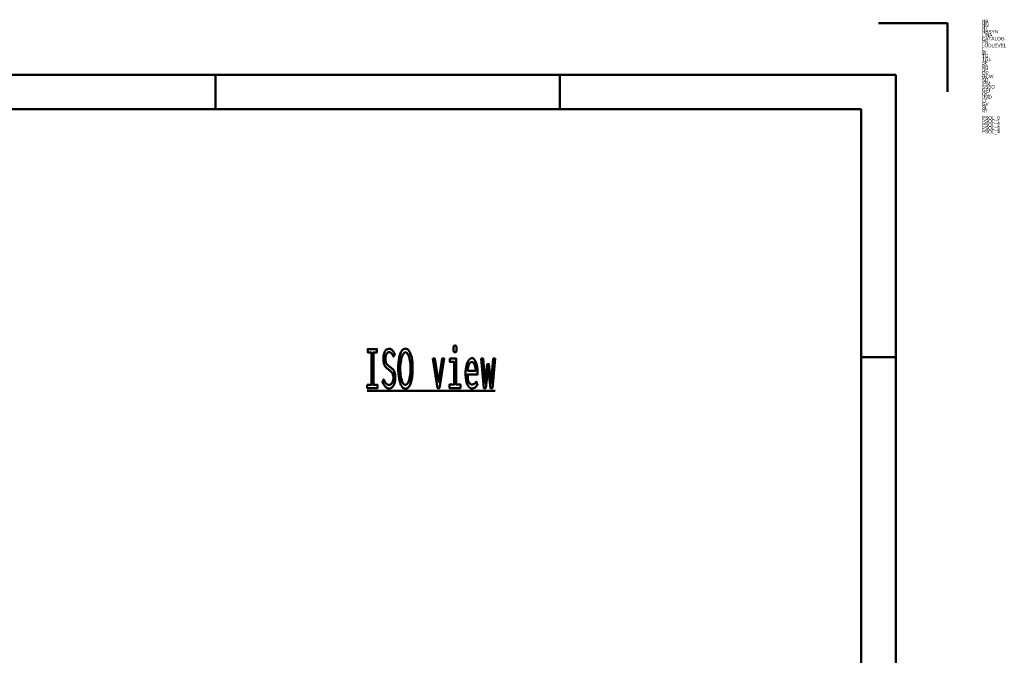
# Model space of a CAD drawing. Header units: millimetres. Extents: x 0 to 428, y 0 to 298.
# Tile 33 of 33: x 285 to 428, y 205 to 298. Entities that reach past the tile are written whole.
import ezdxf

# ---------------------------------------------------------------- set-up
doc = ezdxf.new("R2010")
doc.units = ezdxf.units.MM
doc.layers.add('am_0', color=7, linetype='Continuous', lineweight=50)
doc.layers.add('am_6', color=2, linetype='Continuous', lineweight=35)

# ---------------------------------------------------------------- blocks, each defined once
blk = doc.blocks.new('1_Drawing_frame_0_in_FDFneo150180C2125N1N4N_300Cl0__1203')
at = {"layer": 'am_0'}
for p, q in [((410, 297), (420, 297)), ((420, 287), (420, 297)), ((7.5, 289.5), (412.5, 289.5)), ((313.75, 284.5), (313.75, 289.5)), ((363.75, 284.5), (363.75, 289.5)), ((412.5, 289.5), (412.5, 7.5)), ((20, 284.5), (407.5, 284.5)), ((407.5, 284.5), (407.5, 12.5)), ((412.5, 248.5), (407.5, 248.5))]:
    blk.add_line(p, q, dxfattribs=at)
at = {"layer": 'am_6', "flags": 8}
blk.add_attdef('ExcludeFromBOM', (425, 296.5), '', height=0.5, dxfattribs=at)
blk = doc.blocks.new('67_isotitle__1_in_FDFneo150180C2125N1N4N_300Cl0__1203')
at = {"layer": 'am_0'}
blk.add_line((335.77, 243.6), (354.33, 243.6), dxfattribs=at)
for points in [[(335.77, 244.46), (336.37, 244.46), (336.37, 249.19), (335.85, 249.19), (335.85, 249.66), (337.17, 249.66), (337.17, 249.19), (336.66, 249.19), (336.66, 244.46), (337.26, 244.46), (337.26, 244), (335.77, 244), (335.77, 244.46)], [(338.16, 245.25), (338.16, 245.25), (338.23, 245.1), (338.34, 244.9), (338.34, 244.9), (338.45, 244.74), (338.52, 244.65), (338.52, 244.65), (338.59, 244.58), (338.7, 244.5), (338.7, 244.5), (338.82, 244.45), (338.9, 244.44), (338.9, 244.44), (338.96, 244.45), (339.06, 244.48), (339.06, 244.48), (339.15, 244.53), (339.21, 244.57), (339.21, 244.57), (339.27, 244.63), (339.35, 244.73), (339.35, 244.73), (339.42, 244.85), (339.47, 244.94), (339.47, 244.94), (339.5, 245.03), (339.54, 245.19), (339.54, 245.19), (339.56, 245.37), (339.56, 245.49), (339.56, 245.49), (339.56, 245.61), (339.54, 245.78), (339.54, 245.78), (339.5, 245.93), (339.47, 246.02), (339.47, 246.02), (339.43, 246.1), (339.37, 246.21), (339.37, 246.21), (339.3, 246.31), (339.25, 246.37), (339.25, 246.37), (339.19, 246.42), (339.09, 246.51), (339.09, 246.51), (338.98, 246.6), (338.9, 246.66), (338.74, 246.78), (338.74, 246.78), (338.67, 246.84), (338.57, 246.93), (338.57, 246.93), (338.48, 247.02), (338.43, 247.08), (338.43, 247.08), (338.38, 247.15), (338.31, 247.27), (338.31, 247.27), (338.24, 247.42), (338.2, 247.53), (338.2, 247.53), (338.17, 247.65), (338.13, 247.86), (338.13, 247.86), (338.11, 248.09), (338.11, 248.26), (338.11, 248.26), (338.11, 248.42), (338.13, 248.66), (338.13, 248.66), (338.17, 248.88), (338.2, 249.01), (338.2, 249.01), (338.25, 249.14), (338.32, 249.31), (338.32, 249.31), (338.41, 249.45), (338.48, 249.53), (338.48, 249.53), (338.56, 249.6), (338.69, 249.67), (338.69, 249.67), (338.83, 249.71), (338.93, 249.72), (338.93, 249.72), (339, 249.72), (339.11, 249.7), (339.11, 249.7), (339.21, 249.66), (339.27, 249.63), (339.27, 249.63), (339.32, 249.58), (339.4, 249.51), (339.4, 249.51), (339.48, 249.43), (339.53, 249.36), (339.53, 249.36), (339.57, 249.29), (339.65, 249.17), (339.65, 249.17), (339.72, 249.03), (339.78, 248.93), (339.58, 248.58), (339.58, 248.58), (339.52, 248.7), (339.43, 248.86), (339.43, 248.86), (339.34, 248.98), (339.27, 249.05), (339.27, 249.05), (339.19, 249.1), (339.09, 249.16), (339.09, 249.16), (338.98, 249.2), (338.91, 249.2), (338.91, 249.2), (338.85, 249.2), (338.77, 249.17), (338.77, 249.17), (338.7, 249.13), (338.65, 249.08), (338.65, 249.08), (338.6, 249.03), (338.55, 248.94), (338.55, 248.94), (338.5, 248.83), (338.47, 248.75), (338.47, 248.75), (338.45, 248.66), (338.42, 248.52), (338.42, 248.52), (338.41, 248.37), (338.41, 248.26), (338.41, 248.26), (338.41, 248.13), (338.43, 247.96), (338.43, 247.96), (338.46, 247.81), (338.49, 247.72), (338.49, 247.72), (338.53, 247.63), (338.59, 247.52), (338.59, 247.52), (338.66, 247.43), (338.71, 247.38), (338.71, 247.38), (338.77, 247.32), (338.87, 247.24), (338.87, 247.24), (338.98, 247.15), (339.07, 247.09), (339.07, 247.09), (339.16, 247.02), (339.29, 246.91), (339.29, 246.91), (339.41, 246.81), (339.47, 246.75), (339.47, 246.75), (339.53, 246.68), (339.61, 246.56), (339.61, 246.56), (339.69, 246.42), (339.73, 246.31), (339.73, 246.31), (339.77, 246.19), (339.81, 245.98), (339.81, 245.98), (339.83, 245.75), (339.84, 245.58), (339.84, 245.58), (339.83, 245.39), (339.81, 245.14), (339.81, 245.14), (339.76, 244.89), (339.72, 244.74), (339.72, 244.74), (339.67, 244.59), (339.58, 244.4), (339.58, 244.4), (339.48, 244.23), (339.4, 244.14), (339.4, 244.14), (339.31, 244.06), (339.18, 243.97), (339.18, 243.97), (339.03, 243.93), (338.92, 243.92), (338.92, 243.92), (338.71, 243.96), (338.41, 244.17), (338.41, 244.17), (338.13, 244.55), (337.97, 244.91), (338.16, 245.25)], [(341.31, 243.91), (341.31, 243.91), (341.18, 243.93), (341, 244.01), (341, 244.01), (340.83, 244.17), (340.74, 244.32), (340.74, 244.32), (340.65, 244.49), (340.53, 244.79), (340.53, 244.79), (340.44, 245.13), (340.39, 245.39), (340.39, 245.39), (340.35, 245.67), (340.3, 246.1), (340.3, 246.1), (340.28, 246.56), (340.27, 246.88), (340.27, 246.88), (340.28, 247.22), (340.3, 247.68), (340.3, 247.68), (340.35, 248.11), (340.4, 248.38), (340.4, 248.38), (340.45, 248.63), (340.55, 248.95), (340.55, 248.95), (340.66, 249.22), (340.75, 249.38), (340.75, 249.38), (340.85, 249.51), (341.01, 249.64), (341.01, 249.64), (341.18, 249.72), (341.31, 249.73), (341.31, 249.73), (341.44, 249.72), (341.61, 249.64), (341.61, 249.64), (341.77, 249.51), (341.87, 249.38), (341.87, 249.38), (341.96, 249.22), (342.07, 248.95), (342.07, 248.95), (342.17, 248.62), (342.23, 248.38), (342.23, 248.38), (342.27, 248.11), (342.32, 247.68), (342.32, 247.68), (342.34, 247.21), (342.35, 246.87), (342.35, 246.87), (342.34, 246.55), (342.32, 246.09), (342.32, 246.09), (342.28, 245.66), (342.23, 245.38), (342.23, 245.38), (342.18, 245.13), (342.09, 244.78), (342.09, 244.78), (341.98, 244.48), (341.89, 244.31), (341.89, 244.31), (341.79, 244.17), (341.63, 244.01), (341.63, 244.01), (341.45, 243.93), (341.31, 243.91)], [(341.3, 244.48), (341.3, 244.48), (341.39, 244.49), (341.51, 244.56), (341.51, 244.56), (341.62, 244.68), (341.69, 244.79), (341.69, 244.79), (341.76, 244.93), (341.84, 245.17), (341.84, 245.17), (341.92, 245.45), (341.96, 245.65), (341.96, 245.65), (341.99, 245.87), (342.03, 246.22), (342.03, 246.22), (342.05, 246.59), (342.06, 246.84), (342.06, 246.84), (342.05, 247.1), (342.03, 247.48), (342.03, 247.48), (341.99, 247.82), (341.96, 248.04), (341.96, 248.04), (341.91, 248.25), (341.84, 248.52), (341.84, 248.52), (341.75, 248.74), (341.69, 248.87), (341.69, 248.87), (341.62, 248.98), (341.51, 249.1), (341.51, 249.1), (341.39, 249.16), (341.32, 249.17), (341.32, 249.17), (341.24, 249.16), (341.12, 249.1), (341.12, 249.1), (341.01, 248.98), (340.94, 248.88), (340.94, 248.88), (340.88, 248.75), (340.79, 248.52), (340.79, 248.52), (340.71, 248.25), (340.67, 248.04), (340.67, 248.04), (340.63, 247.82), (340.59, 247.47), (340.59, 247.47), (340.57, 247.09), (340.57, 246.82), (340.57, 246.82), (340.57, 246.57), (340.59, 246.21), (340.59, 246.21), (340.62, 245.87), (340.66, 245.65), (340.66, 245.65), (340.7, 245.44), (340.77, 245.17), (340.77, 245.17), (340.85, 244.93), (340.91, 244.79), (340.91, 244.79), (340.98, 244.68), (341.09, 244.56), (341.09, 244.56), (341.21, 244.49), (341.3, 244.48)], [(348.51, 249.2), (348.51, 249.2), (348.46, 249.21), (348.4, 249.23), (348.4, 249.23), (348.35, 249.27), (348.33, 249.31), (348.33, 249.31), (348.31, 249.36), (348.29, 249.46), (348.29, 249.46), (348.27, 249.59), (348.27, 249.69), (348.27, 249.69), (348.27, 249.78), (348.29, 249.91), (348.29, 249.91), (348.31, 250.01), (348.33, 250.06), (348.33, 250.06), (348.35, 250.1), (348.4, 250.14), (348.4, 250.14), (348.46, 250.17), (348.51, 250.17), (348.51, 250.17), (348.56, 250.17), (348.62, 250.14), (348.62, 250.14), (348.67, 250.1), (348.7, 250.06), (348.7, 250.06), (348.72, 250.01), (348.74, 249.91), (348.74, 249.91), (348.75, 249.79), (348.75, 249.69), (348.75, 249.69), (348.75, 249.59), (348.74, 249.46), (348.74, 249.46), (348.72, 249.36), (348.7, 249.31), (348.7, 249.31), (348.67, 249.27), (348.62, 249.23), (348.62, 249.23), (348.56, 249.21), (348.51, 249.2)], [(345.29, 248.29), (345.6, 248.29), (346.12, 244.87), (346.63, 248.29), (346.94, 248.29), (346.25, 244), (345.99, 244), (345.29, 248.29)], [(347.76, 248.29), (348.68, 248.29), (348.68, 244.51), (349.33, 244.51), (349.33, 244), (347.69, 244), (347.69, 244.51), (348.4, 244.51), (348.4, 247.81), (347.76, 247.81), (347.76, 248.29)], [(350.95, 243.94), (350.95, 243.94), (350.86, 243.95), (350.74, 243.99), (350.74, 243.99), (350.61, 244.08), (350.53, 244.17), (350.53, 244.17), (350.45, 244.27), (350.34, 244.46), (350.34, 244.46), (350.24, 244.71), (350.18, 244.9), (350.18, 244.9), (350.13, 245.11), (350.07, 245.47), (350.07, 245.47), (350.05, 245.88), (350.04, 246.18), (350.04, 246.18), (350.04, 246.41), (350.07, 246.75), (350.07, 246.75), (350.12, 247.07), (350.16, 247.27), (350.16, 247.27), (350.22, 247.46), (350.31, 247.72), (350.31, 247.72), (350.42, 247.93), (350.5, 248.06), (350.5, 248.06), (350.58, 248.16), (350.72, 248.27), (350.72, 248.27), (350.86, 248.33), (350.95, 248.34), (350.95, 248.34), (351.05, 248.33), (351.18, 248.28), (351.18, 248.28), (351.31, 248.17), (351.38, 248.07), (351.38, 248.07), (351.45, 247.95), (351.55, 247.73), (351.55, 247.73), (351.63, 247.47), (351.68, 247.26), (351.68, 247.26), (351.72, 247.04), (351.76, 246.68), (351.76, 246.68), (351.78, 246.27), (351.78, 245.98), (350.35, 245.98), (350.35, 245.98), (350.35, 245.71), (350.38, 245.35), (350.38, 245.35), (350.44, 245.05), (350.5, 244.89), (350.5, 244.89), (350.57, 244.75), (350.69, 244.61), (350.69, 244.61), (350.84, 244.53), (350.95, 244.51), (350.95, 244.51), (351.04, 244.52), (351.16, 244.55), (351.16, 244.55), (351.27, 244.59), (351.33, 244.64), (351.33, 244.64), (351.39, 244.69), (351.48, 244.78), (351.48, 244.78), (351.55, 244.87), (351.6, 244.94), (351.76, 244.47), (351.76, 244.47), (351.7, 244.38), (351.61, 244.26), (351.61, 244.26), (351.5, 244.15), (351.42, 244.09), (351.42, 244.09), (351.34, 244.03), (351.2, 243.98), (351.2, 243.98), (351.05, 243.94), (350.95, 243.94)], [(351.51, 246.52), (351.51, 246.52), (351.51, 246.67), (351.49, 246.88), (351.49, 246.88), (351.46, 247.07), (351.43, 247.19), (351.43, 247.19), (351.4, 247.3), (351.35, 247.44), (351.35, 247.44), (351.28, 247.56), (351.23, 247.63), (351.23, 247.63), (351.18, 247.69), (351.1, 247.75), (351.1, 247.75), (351.01, 247.78), (350.95, 247.79), (350.95, 247.79), (350.89, 247.78), (350.8, 247.75), (350.8, 247.75), (350.71, 247.69), (350.66, 247.63), (350.66, 247.63), (350.61, 247.56), (350.54, 247.44), (350.54, 247.44), (350.48, 247.3), (350.45, 247.19), (350.45, 247.19), (350.42, 247.07), (350.38, 246.88), (350.38, 246.88), (350.36, 246.67), (350.35, 246.52), (351.51, 246.52)], [(352.3, 248.29), (352.6, 248.29), (352.87, 244.79), (353.18, 247.49), (353.44, 247.49), (353.75, 244.73), (354.06, 248.29), (354.33, 248.29), (353.95, 244), (353.65, 244), (353.31, 246.95), (352.98, 244), (352.68, 244), (352.3, 248.29)]]:
    blk.add_lwpolyline(points, dxfattribs=at)
at = {"layer": 'am_6', "flags": 8}
blk.add_attdef('ExcludeFromBOM', (359.33, 249.67), '', height=0.5, dxfattribs=at)

msp = doc.modelspace()

# ---------------------------------------------------------------- block references
for name in ['1_Drawing_frame_0_in_FDFneo150180C2125N1N4N_300Cl0__1203', '67_isotitle__1_in_FDFneo150180C2125N1N4N_300Cl0__1203']:
    msp.add_blockref(name, (0, 0))

# ---------------------------------------------------------------- texts
at = {"layer": 'am_6'}
for tag, p, s, flags in [('NB', (425, 297), 'FDFneo150180C2125N1N4N(300Cl0)', 8), ('NN', (425, 296.5), 'FDF neo', 8), ('NT', (425, 296), '', 8), ('NBSYN', (425, 295.5), 'FDFneo$L.$W.$TG.$TG1.$BA.$DP.$OP.$GCW.$SD.$IPM.$SSSO.$GPI1.($LODLEVEL.$OC.$RT.)', 8), ('CATALOG', (425, 294.5), 'Light + Air', 8), ('LINA', (425, 295), 'FDFneo150180C2125N1N4N', 8), ('PN', (425, 294), 'FDF neo', 8), ('LODLEVEL', (425, 293.5), '300', 8), ('L', (425, 293), '150', 8), ('W', (425, 292.5), '180', 8), ('TG', (425, 292), 'clear', 8), ('TG1', (425, 291.5), '2 layer heat insulation glazing clear', 8), ('SF', (425, 291), 'included', 8), ('BA', (425, 290.5), 'Thermal brokeb steel upstand, inclined 50 cm', 8), ('DP', (425, 290), 'NSHEV (natural smoke heat exhaust ventilation)', 8), ('SD', (425, 288.5), 'No', 8), ('OP', (425, 289.5), '24/48 V OPEN/CLOSE including ventilation function', 8), ('GCW', (425, 289), 'No', 8), ('SSSO', (425, 287.5), 'No', 8), ('GPI', (425, 287), 'No', 8), ('IPM', (425, 288), 'No', 8), ('OC', (425, 286.5), 'Closed', 8), ('UVD', (425, 286), '1.1', 8), ('LT', (425, 285.5), '79', 8), ('SI', (425, 284.5), '39', 8), ('GV', (425, 285), '58', 8), ('RT', (425, 284), '0', 8), ('PSOL_0', (425, 283), '{$CADENAS_DATA/23d-libs/kingspan_kla/flatglass_skylight/flatglass_skylight_asmtab.prj},265 {VTYP=3D},{STYP=ASSTAB},{NB=FDFneo150180C2125N1N4N(300Cl0)},{LINA=FDFneo150180C2125N1N4N},{NN=FDF neo},{DATE=05.11.2025 13:48:08},{GEOMDATE=29.07.2025 08:29:0', 9), ('PSOL_1', (425, 282.5), 'RSION=},{LINEID=10},{WBVAR=LODLEVEL,L,W,TG,TG1,BA,DP,OP,GCW,SD,IPM,SSSO,GPI,OC,RT},{WBNUMERIC=W,RT}  {NB=FDFneo150180C2125N1N4N(300Cl0)},{LINA=FDFneo150180C2125N1N4N},{KT=DUMMY},{IDNR=},{PN=FDF neo},{LODLEVEL=300},{L=150},{W=180},{DRIVE=0},{WX=150,1', 9), ('PSOL_2', (425, 282), "G=C},{TG1=2},{SF=included},{BA=1},{DP=2},{OP=5},{GCW=N},{SD=1},{IPM=N},{SSSO=4},{GPI=No},{OC=Cl},{UVD=1.1},{UVDU=calculated by excell tool},{LT=79},{GV=58},{SI=39},{WFX='Y','Yes','N','No'},{OPX='5','24/48 V OPEN/CLOSE including ventilation function'", 9), ('PSOL_3', (425, 281.5), "='2','2 layer heat insulation glazing clear','3','3 layer heat insulation glazing clear'},{LX=1500},{XWX=1800},{ANG=9999},{ROT=-15},{IBM=FDFneo150180C2125N1N4N},{EXL=9999.000},{HEI=1381.607},{GPIX='No','No' , '230','230 V'},{SDX='1','No','2','Yes'},", 9), ('PSOL_4', (425, 281), "=parts/flatglass_skylight_asmtpl.prj},{DPX='3', 'Fixed' , '1', 'Natural ventilation', '2'  , 'NSHEV (natural smoke, heat exhaust ventilation)'},{OCX='Op', 'Open', 'Cl', 'Closed'},{RT=0},{GPI1=N}", 9)]:
    msp.add_attdef(tag, p, s, height=0.5, dxfattribs=dict(at, flags=flags))

doc.saveas('drawing.dxf')
